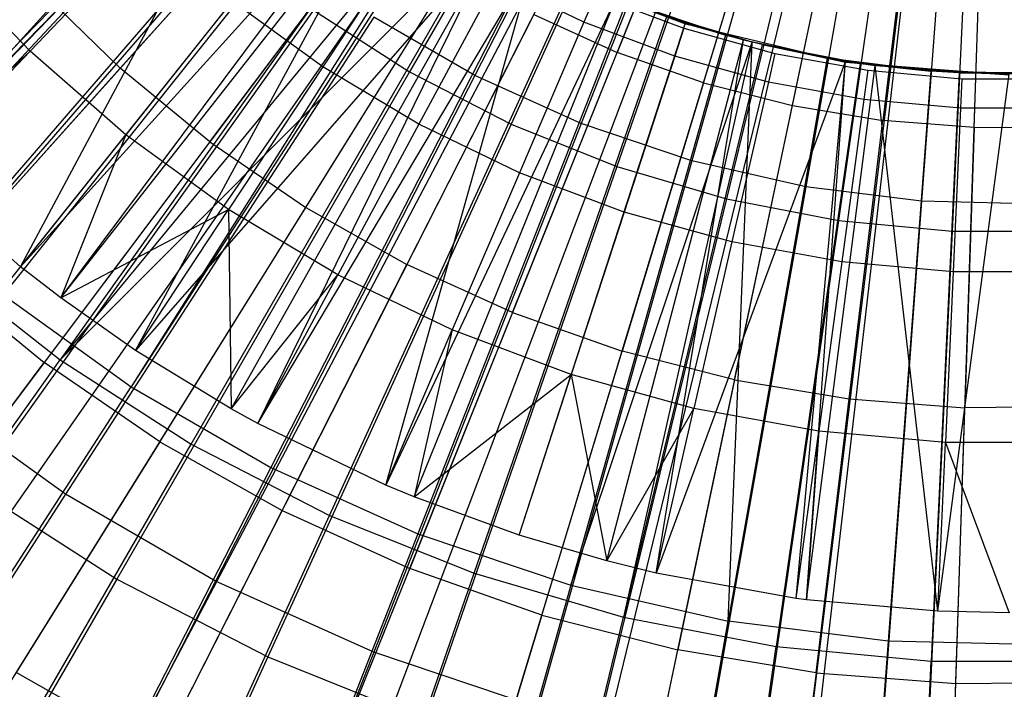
# Model space of a CAD drawing. Extents: x 0.1 to 16.1, y -7.1 to 6.9.
# Tile 30 of 118: x 7.136 to 8.075, y -1.692 to -1.053. Entities that reach past the tile are written whole.
import ezdxf

# ---------------------------------------------------------------- set-up
doc = ezdxf.new("R2010")
doc.units = 0
doc.header["$LTSCALE"] = 2.54
doc.layers.get('0').update_dxf_attribs({"color": 13, "linetype": 'CONTINUOUS'})

# ---------------------------------------------------------------- blocks, each defined once
blk = doc.blocks.new('DROPS_WOOD_A_PM_STL')
at = {"color": 0}
for p, q in [((6.57729, -1.82846, 13.79965), (7.77612, -0.4922, 14.34896)), ((6.57729, -1.82846, 13.79965), (7.77612, -0.4922, 14.34896)), ((6.72896, -1.95306, 13.79971), (7.80679, -0.51739, 14.34897)), ((6.72896, -1.95306, 13.79971), (7.80679, -0.51739, 14.34897)), ((6.79447, -2.00043, 13.79973), (7.82004, -0.52697, 14.34898)), ((6.79447, -2.00043, 13.79973), (7.82004, -0.52697, 14.34898)), ((6.89091, -2.06396, 13.79977), (7.83954, -0.53982, 14.34898)), ((6.89091, -2.06396, 13.79977), (7.83954, -0.53982, 14.34898)), ((7.03114, -2.14441, 13.79981), (7.8679, -0.55609, 14.34899)), ((7.03114, -2.14441, 13.79981), (7.8679, -0.55609, 14.34899)), ((7.06192, -2.16033, 13.79982), (7.87412, -0.55931, 14.34899)), ((7.06192, -2.16033, 13.79982), (7.87412, -0.55931, 14.34899)), ((7.24067, -2.24142, 13.79986), (7.91027, -0.57571, 14.349)), ((7.24067, -2.24142, 13.79986), (7.91027, -0.57571, 14.349)), ((7.28371, -2.25822, 13.79987), (7.91897, -0.5791, 14.349)), ((7.28371, -2.25822, 13.79987), (7.91897, -0.5791, 14.349)), ((7.42581, -2.30663, 13.79989), (7.94771, -0.5889, 14.34901)), ((7.42581, -2.30663, 13.79989), (7.94771, -0.5889, 14.34901)), ((7.54835, -2.34012, 13.79991), (7.97249, -0.59567, 14.34901)), ((7.54835, -2.34012, 13.79991), (7.97249, -0.59567, 14.34901)), ((7.61593, -2.35546, 13.79992), (7.98615, -0.59877, 14.34901)), ((7.61593, -2.35546, 13.79992), (7.98615, -0.59877, 14.34901)), ((7.80958, -2.38752, 13.79993), (8.02763, -0.60553, 14.34902)), ((7.80958, -2.38752, 13.79993), (8.02763, -0.60553, 14.34902)), ((7.82105, -2.38888, 13.79993), (8.02763, -0.60553, 14.34902)), ((7.82105, -2.38888, 13.79993), (8.02763, -0.60553, 14.34902)), ((8.00528, -2.40259, 13.79994), (8.06489, -0.6083, 14.34902)), ((8.00528, -2.40259, 13.79994), (8.06489, -0.6083, 14.34902)), ((7.82329, -0.61228, 2.32334), (7.57011, -1.10607, 2.4311)), ((7.82329, -0.61228, 2.32334), (7.57011, -1.10607, 2.4311)), ((7.87442, -0.63535, 2.32336), (7.67167, -1.15189, 2.43112)), ((7.87442, -0.63535, 2.32336), (7.67167, -1.15189, 2.43112)), ((7.9276, -0.65322, 2.32337), (7.77729, -1.18738, 2.43114)), ((7.9276, -0.65322, 2.32337), (7.77729, -1.18738, 2.43114)), ((7.98229, -0.6657, 2.32337), (7.88592, -1.21217, 2.43115)), ((7.98229, -0.6657, 2.32337), (7.88592, -1.21217, 2.43115)), ((8.03795, -0.67267, 2.32338), (7.99648, -1.22603, 2.43116)), ((8.03795, -0.67267, 2.32338), (7.99648, -1.22603, 2.43116)), ((7.0273, -1.19254, 13.9758), (7.37352, -0.81196, 14.08578)), ((7.0273, -1.19254, 13.9758), (7.37352, -0.81196, 14.08578)), ((7.38238, -0.8208, 13.92244), (7.00162, -1.21125, 13.77374)), ((7.38238, -0.8208, 13.92244), (7.00162, -1.21125, 13.77374)), ((7.38493, -0.8232, 14.08579), (7.0273, -1.19254, 13.9758)), ((7.38493, -0.8232, 14.08579), (7.0273, -1.19254, 13.9758)), ((7.03429, -1.19927, 13.9758), (7.38493, -0.8232, 14.08579)), ((7.03429, -1.19927, 13.9758), (7.38493, -0.8232, 14.08579)), ((7.13654, -1.2886, 13.97585), (7.38493, -0.8232, 14.08579)), ((7.13654, -1.2886, 13.97585), (7.38493, -0.8232, 14.08579)), ((7.80739, -0.83161, 14.30032), (7.70597, -1.08391, 14.24045)), ((7.80739, -0.83161, 14.30032), (7.70597, -1.08391, 14.24045)), ((7.78847, -1.11297, 14.24047), (7.86752, -0.85279, 14.30033)), ((7.78847, -1.11297, 14.24047), (7.86752, -0.85279, 14.30033)), ((7.87319, -1.13472, 14.24048), (7.92927, -0.86865, 14.30034)), ((7.87319, -1.13472, 14.24048), (7.92927, -0.86865, 14.30034)), ((7.99217, -0.87906, 14.30034), (7.95949, -1.14901, 14.24049)), ((7.99217, -0.87906, 14.30034), (7.95949, -1.14901, 14.24049)), ((7.11706, -1.31313, 13.77379), (7.45706, -0.88671, 13.92247)), ((7.11706, -1.31313, 13.77379), (7.45706, -0.88671, 13.92247)), ((8.0467, -1.15573, 14.24049), (8.05573, -0.88396, 14.30034)), ((8.0467, -1.15573, 14.24049), (8.05573, -0.88396, 14.30034)), ((7.41034, -0.89988, 14.24036), (7.23171, -1.09899, 14.16946)), ((7.41034, -0.89988, 14.24036), (7.23171, -1.09899, 14.16946)), ((7.13654, -1.2886, 13.97585), (7.48242, -0.90619, 14.08583)), ((7.13654, -1.2886, 13.97585), (7.48242, -0.90619, 14.08583)), ((7.17494, -1.31823, 13.97587), (7.48242, -0.90619, 14.08583)), ((7.17494, -1.31823, 13.97587), (7.48242, -0.90619, 14.08583)), ((7.2996, -0.91159, 2.431), (6.92107, -1.2996, 2.59132)), ((7.2996, -0.91159, 2.431), (6.92107, -1.2996, 2.59132)), ((7.17494, -1.31823, 13.97587), (7.49273, -0.91378, 14.08583)), ((7.17494, -1.31823, 13.97587), (7.49273, -0.91378, 14.08583)), ((7.24639, -1.36841, 13.97589), (7.49273, -0.91378, 14.08583)), ((7.24639, -1.36841, 13.97589), (7.49273, -0.91378, 14.08583)), ((7.53353, -0.94199, 13.9225), (7.24207, -1.40301, 13.77384)), ((7.53353, -0.94199, 13.9225), (7.24207, -1.40301, 13.77384)), ((7.53793, -0.94485, 13.9225), (7.24207, -1.40301, 13.77384)), ((7.53793, -0.94485, 13.9225), (7.24207, -1.40301, 13.77384)), ((7.31733, -1.16932, 14.16949), (7.47793, -0.9554, 14.24039)), ((7.31733, -1.16932, 14.16949), (7.47793, -0.9554, 14.24039)), ((7.25834, -0.96489, 14.06128), (7.14564, -1.08278, 14.02265)), ((7.25834, -0.96489, 14.06128), (7.14564, -1.08278, 14.02265)), ((7.51114, -0.96727, 14.09039), (7.42499, -1.09779, 14.06135)), ((7.51114, -0.96727, 14.09039), (7.42499, -1.09779, 14.06135)), ((7.58971, -0.97603, 14.08587), (7.24639, -1.36841, 13.97589)), ((7.58971, -0.97603, 14.08587), (7.24639, -1.36841, 13.97589)), ((7.33745, -1.42401, 13.97592), (7.58971, -0.97603, 14.08587)), ((7.33745, -1.42401, 13.97592), (7.58971, -0.97603, 14.08587)), ((7.36294, -1.43805, 13.97593), (7.58971, -0.97603, 14.08587)), ((7.36294, -1.43805, 13.97593), (7.58971, -0.97603, 14.08587)), ((7.38315, -0.98531, 2.43104), (7.04514, -1.40908, 2.59137)), ((7.38315, -0.98531, 2.43104), (7.04514, -1.40908, 2.59137)), ((7.14564, -1.08278, 14.02265), (7.0618, -0.99509, 14.0226)), ((7.14564, -1.08278, 14.02265), (7.0618, -0.99509, 14.0226)), ((7.36294, -1.43805, 13.97593), (7.62641, -0.9957, 14.08587)), ((7.36294, -1.43805, 13.97593), (7.62641, -0.9957, 14.08587)), ((7.62419, -0.99465, 13.92253), (7.37541, -1.47999, 13.77388)), ((7.62419, -0.99465, 13.92253), (7.37541, -1.47999, 13.77388)), ((7.48528, -1.49696, 13.97596), (7.62641, -0.9957, 14.08587)), ((7.48528, -1.49696, 13.97596), (7.62641, -0.9957, 14.08587)), ((7.40875, -1.23193, 14.16953), (7.5501, -1.00482, 14.24041)), ((7.40875, -1.23193, 14.16953), (7.5501, -1.00482, 14.24041)), ((7.62641, -0.99657, 12.4021), (7.77126, -1.05657, 12.40214)), ((7.62641, -0.99657, 12.4021), (7.77126, -1.05657, 12.40214)), ((7.15254, -1.02145, 14.16942), (7.23171, -1.09899, 14.16946)), ((7.15254, -1.02145, 14.16942), (7.23171, -1.09899, 14.16946)), ((7.59068, -1.0148, 14.09042), (7.51658, -1.15251, 14.06138)), ((7.59068, -1.0148, 14.09042), (7.51658, -1.15251, 14.06138)), ((7.67416, -1.055, 14.09044), (7.59068, -1.0148, 14.09042)), ((7.67416, -1.055, 14.09044), (7.59068, -1.0148, 14.09042)), ((7.70506, -1.03158, 14.08589), (7.48528, -1.49696, 13.97596)), ((7.70506, -1.03158, 14.08589), (7.48528, -1.49696, 13.97596)), ((7.51215, -1.50814, 13.97596), (7.70506, -1.03158, 14.08589)), ((7.51215, -1.50814, 13.97596), (7.70506, -1.03158, 14.08589)), ((7.68518, -1.0292, 14.09484), (7.67416, -1.055, 14.09044)), ((7.68518, -1.0292, 14.09484), (7.67416, -1.055, 14.09044)), ((7.68518, -1.0292, 14.09484), (7.76957, -1.06087, 14.09486)), ((7.68518, -1.0292, 14.09484), (7.76957, -1.06087, 14.09486)), ((7.70506, -1.03158, 14.08589), (7.77126, -1.0557, 14.08591)), ((7.70506, -1.03158, 14.08589), (7.77126, -1.0557, 14.08591)), ((7.70506, -1.03158, 14.08589), (7.77126, -1.05657, 12.40214)), ((7.70506, -1.03158, 14.08589), (7.77126, -1.05657, 12.40214)), ((7.33868, -1.03508, 14.06132), (7.237, -1.1626, 14.02269)), ((7.33868, -1.03508, 14.06132), (7.237, -1.1626, 14.02269)), ((7.42499, -1.09779, 14.06135), (7.33868, -1.03508, 14.06132)), ((7.42499, -1.09779, 14.06135), (7.33868, -1.03508, 14.06132)), ((7.71498, -1.03562, 13.92255), (7.51575, -1.54331, 13.77391)), ((7.71498, -1.03562, 13.92255), (7.51575, -1.54331, 13.77391)), ((7.8094, -1.06734, 13.92256), (7.71498, -1.03562, 13.92255)), ((7.8094, -1.06734, 13.92256), (7.71498, -1.03562, 13.92255)), ((7.47361, -1.05036, 2.43107), (7.17949, -1.50567, 2.59142)), ((7.47361, -1.05036, 2.43107), (7.17949, -1.50567, 2.59142)), ((7.57011, -1.10607, 2.4311), (7.47361, -1.05036, 2.43107)), ((7.57011, -1.10607, 2.4311), (7.47361, -1.05036, 2.43107)), ((7.62631, -1.04777, 14.24043), (7.50528, -1.28633, 14.16955)), ((7.62631, -1.04777, 14.24043), (7.50528, -1.28633, 14.16955)), ((7.62631, -1.04777, 14.24043), (7.70597, -1.08391, 14.24045)), ((7.62631, -1.04777, 14.24043), (7.70597, -1.08391, 14.24045)), ((7.75322, -1.04965, 14.0859), (7.8094, -1.06734, 13.92256)), ((7.83473, -1.07403, 14.08592), (7.75322, -1.04965, 14.0859)), ((7.75322, -1.04965, 14.0859), (7.8094, -1.06734, 13.92256)), ((7.6124, -1.54467, 13.97598), (7.77126, -1.0557, 14.08591)), ((7.6124, -1.54467, 13.97598), (7.77126, -1.0557, 14.08591)), ((7.67416, -1.055, 14.09044), (7.6127, -1.1988, 14.0614)), ((7.67416, -1.055, 14.09044), (7.6127, -1.1988, 14.0614)), ((7.7609, -1.08755, 14.09046), (7.67416, -1.055, 14.09044)), ((7.7609, -1.08755, 14.09046), (7.67416, -1.055, 14.09044)), ((7.76957, -1.06087, 14.09486), (7.7609, -1.08755, 14.09046)), ((7.76957, -1.06087, 14.09486), (7.7609, -1.08755, 14.09046)), ((7.76957, -1.06087, 14.09486), (7.85646, -1.08485, 14.09487)), ((7.76957, -1.06087, 14.09486), (7.85646, -1.08485, 14.09487)), ((7.77126, -1.0557, 14.08591), (7.82657, -1.07192, 14.08591)), ((7.77126, -1.0557, 14.08591), (7.77126, -1.05657, 12.40214)), ((7.77126, -1.0557, 14.08591), (7.82657, -1.07192, 14.08591)), ((7.77126, -1.0557, 14.08591), (7.77126, -1.05657, 12.40214)), ((7.77126, -1.05657, 12.40214), (7.9237, -1.09317, 12.40215)), ((7.82657, -1.07192, 14.08591), (7.77126, -1.05657, 12.40214)), ((7.82657, -1.07192, 14.08591), (7.77126, -1.05657, 12.40214)), ((7.77126, -1.05657, 12.40214), (7.9237, -1.09317, 12.40215)), ((7.8094, -1.06734, 13.92256), (7.6617, -1.59235, 13.77394)), ((7.8094, -1.06734, 13.92256), (7.6617, -1.59235, 13.77394)), ((7.83473, -1.07403, 14.08592), (7.8094, -1.06734, 13.92256)), ((7.83473, -1.07411, 13.92257), (7.8094, -1.06734, 13.92256)), ((7.83473, -1.07403, 14.08592), (7.8094, -1.06734, 13.92256)), ((7.83473, -1.07411, 13.92257), (7.8094, -1.06734, 13.92256)), ((7.6617, -1.59235, 13.77394), (7.83473, -1.07411, 13.92257)), ((7.6617, -1.59235, 13.77394), (7.83473, -1.07411, 13.92257)), ((7.69617, -1.56924, 13.97599), (7.82657, -1.07192, 14.08591)), ((7.69617, -1.56924, 13.97599), (7.82657, -1.07192, 14.08591)), ((7.74328, -1.58079, 13.976), (7.82657, -1.07192, 14.08591)), ((7.74328, -1.58079, 13.976), (7.82657, -1.07192, 14.08591)), ((7.81181, -1.62661, 13.77395), (7.83473, -1.07411, 13.92257)), ((7.81181, -1.62661, 13.77395), (7.83473, -1.07411, 13.92257)), ((7.82657, -1.07192, 14.08591), (7.9237, -1.0923, 14.08593)), ((7.82657, -1.07192, 14.08591), (7.9237, -1.0923, 14.08593)), ((7.82657, -1.07192, 14.08591), (7.9237, -1.09317, 12.40215)), ((7.82657, -1.07192, 14.08591), (7.9237, -1.09317, 12.40215)), ((7.83473, -1.07403, 14.08592), (7.83473, -1.07411, 13.92257)), ((7.84445, -1.07644, 14.08592), (7.83473, -1.07403, 14.08592)), ((7.83473, -1.07403, 14.08592), (7.83473, -1.07411, 13.92257)), ((7.84445, -1.07644, 14.08592), (7.83473, -1.07411, 13.92257)), ((7.84445, -1.07644, 14.08592), (7.83473, -1.07411, 13.92257)), ((7.9065, -1.0895, 13.92258), (7.83473, -1.07411, 13.92257)), ((7.9065, -1.0895, 13.92258), (7.83473, -1.07411, 13.92257)), ((7.84445, -1.07644, 14.08592), (7.9065, -1.0895, 13.92258)), ((7.93781, -1.09443, 14.08593), (7.84445, -1.07644, 14.08592)), ((7.84445, -1.07644, 14.08592), (7.9065, -1.0895, 13.92258)), ((7.0273, -1.19254, 13.9758), (7.14564, -1.08278, 14.02265)), ((7.0273, -1.19254, 13.9758), (7.14564, -1.08278, 14.02265)), ((7.03429, -1.19927, 13.9758), (7.14564, -1.08278, 14.02265)), ((7.03429, -1.19927, 13.9758), (7.14564, -1.08278, 14.02265)), ((7.237, -1.1626, 14.02269), (7.14564, -1.08278, 14.02265)), ((7.237, -1.1626, 14.02269), (7.14564, -1.08278, 14.02265)), ((7.60619, -1.33211, 14.16958), (7.70597, -1.08391, 14.24045)), ((7.60619, -1.33211, 14.16958), (7.70597, -1.08391, 14.24045)), ((7.78847, -1.11297, 14.24047), (7.70597, -1.08391, 14.24045)), ((7.78847, -1.11297, 14.24047), (7.70597, -1.08391, 14.24045)), ((7.7609, -1.08755, 14.09046), (7.71258, -1.23629, 14.06142)), ((7.7609, -1.08755, 14.09046), (7.71258, -1.23629, 14.06142)), ((7.85022, -1.1122, 14.09047), (7.7609, -1.08755, 14.09046)), ((7.85022, -1.1122, 14.09047), (7.7609, -1.08755, 14.09046)), ((7.9065, -1.0895, 13.92258), (7.81181, -1.62661, 13.77395)), ((7.9065, -1.0895, 13.92258), (7.81181, -1.62661, 13.77395)), ((7.85646, -1.08485, 14.09487), (7.85022, -1.1122, 14.09047)), ((7.85646, -1.08485, 14.09487), (7.85022, -1.1122, 14.09047)), ((7.85646, -1.08485, 14.09487), (7.94515, -1.10095, 14.09488)), ((7.85646, -1.08485, 14.09487), (7.94515, -1.10095, 14.09488)), ((7.93781, -1.09443, 14.08593), (7.9065, -1.0895, 13.92258)), ((7.93781, -1.09443, 14.08593), (7.9065, -1.0895, 13.92258)), ((8.00534, -1.10189, 13.92258), (7.9065, -1.0895, 13.92258)), ((8.00534, -1.10189, 13.92258), (7.9065, -1.0895, 13.92258)), ((7.05585, -1.29501, 14.08756), (7.23171, -1.09899, 14.16946)), ((7.05585, -1.29501, 14.08756), (7.23171, -1.09899, 14.16946)), ((7.31733, -1.16932, 14.16949), (7.23171, -1.09899, 14.16946)), ((7.31733, -1.16932, 14.16949), (7.23171, -1.09899, 14.16946)), ((7.42499, -1.09779, 14.06135), (7.33515, -1.23391, 14.02272)), ((7.42499, -1.09779, 14.06135), (7.33515, -1.23391, 14.02272)), ((7.51658, -1.15251, 14.06138), (7.42499, -1.09779, 14.06135)), ((7.51658, -1.15251, 14.06138), (7.42499, -1.09779, 14.06135)), ((7.9237, -1.0923, 14.08593), (7.74328, -1.58079, 13.976)), ((7.9237, -1.0923, 14.08593), (7.74328, -1.58079, 13.976)), ((7.87688, -1.60504, 13.97601), (7.9237, -1.0923, 14.08593)), ((7.87688, -1.60504, 13.97601), (7.9237, -1.0923, 14.08593)), ((7.8865, -1.60631, 13.97601), (7.9237, -1.0923, 14.08593)), ((7.8865, -1.60631, 13.97601), (7.9237, -1.0923, 14.08593)), ((7.8865, -1.60631, 13.97601), (7.95224, -1.0964, 14.08593)), ((7.8865, -1.60631, 13.97601), (7.95224, -1.0964, 14.08593)), ((7.9237, -1.0923, 14.08593), (7.9237, -1.09317, 12.40215)), ((7.9237, -1.0923, 14.08593), (7.95224, -1.0964, 14.08593)), ((7.9237, -1.0923, 14.08593), (7.95224, -1.0964, 14.08593)), ((7.9237, -1.0923, 14.08593), (7.9237, -1.09317, 12.40215)), ((7.9237, -1.09317, 12.40215), (8.08, -1.10547, 12.40216)), ((7.95224, -1.0964, 14.08593), (7.9237, -1.09317, 12.40215)), ((7.95224, -1.0964, 14.08593), (7.9237, -1.09317, 12.40215)), ((7.9237, -1.09317, 12.40215), (8.08, -1.10547, 12.40216)), ((7.93781, -1.09443, 14.08593), (8.00534, -1.10189, 13.92258)), ((8.03246, -1.10347, 14.08593), (7.93781, -1.09443, 14.08593)), ((7.93781, -1.09443, 14.08593), (8.00534, -1.10189, 13.92258)), ((8.01211, -1.61721, 13.97602), (7.95224, -1.0964, 14.08593)), ((7.95224, -1.0964, 14.08593), (8.08, -1.1046, 14.08593)), ((8.01211, -1.61721, 13.97602), (7.95224, -1.0964, 14.08593)), ((7.95224, -1.0964, 14.08593), (8.08, -1.1046, 14.08593)), ((7.95224, -1.0964, 14.08593), (8.08, -1.10547, 12.40216)), ((7.95224, -1.0964, 14.08593), (8.08, -1.10547, 12.40216)), ((7.57011, -1.10607, 2.4311), (7.32278, -1.58841, 2.59146)), ((7.57011, -1.10607, 2.4311), (7.32278, -1.58841, 2.59146)), ((7.67167, -1.15189, 2.43112), (7.57011, -1.10607, 2.4311)), ((7.67167, -1.15189, 2.43112), (7.57011, -1.10607, 2.4311)), ((7.94515, -1.10095, 14.09488), (7.94139, -1.12875, 14.09048)), ((7.94515, -1.10095, 14.09488), (7.94139, -1.12875, 14.09048)), ((7.94515, -1.10095, 14.09488), (8.03493, -1.10903, 14.09488)), ((7.94515, -1.10095, 14.09488), (8.03493, -1.10903, 14.09488)), ((8.00534, -1.10189, 13.92258), (7.96458, -1.64576, 13.77397)), ((8.00534, -1.10189, 13.92258), (7.96458, -1.64576, 13.77397)), ((8.03246, -1.10347, 14.08593), (8.00534, -1.10189, 13.92258)), ((8.03246, -1.10347, 14.08593), (8.00534, -1.10189, 13.92258)), ((8.10491, -1.10437, 13.92258), (8.00534, -1.10189, 13.92258)), ((8.10491, -1.10437, 13.92258), (8.00534, -1.10189, 13.92258)), ((8.01211, -1.61721, 13.97602), (8.08, -1.1046, 14.08593)), ((8.01211, -1.61721, 13.97602), (8.08, -1.1046, 14.08593)), ((8.03246, -1.10347, 14.08593), (8.10491, -1.10437, 13.92258)), ((8.12754, -1.10347, 14.08593), (8.03246, -1.10347, 14.08593)), ((8.03246, -1.10347, 14.08593), (8.10491, -1.10437, 13.92258)), ((7.78847, -1.11297, 14.24047), (7.7107, -1.36892, 14.1696)), ((7.78847, -1.11297, 14.24047), (7.7107, -1.36892, 14.1696)), ((7.78847, -1.11297, 14.24047), (7.87319, -1.13472, 14.24048)), ((7.78847, -1.11297, 14.24047), (7.87319, -1.13472, 14.24048)), ((7.85022, -1.1122, 14.09047), (7.81543, -1.26467, 14.06144)), ((7.85022, -1.1122, 14.09047), (7.81543, -1.26467, 14.06144)), ((7.94139, -1.12875, 14.09048), (7.85022, -1.1122, 14.09047)), ((7.94139, -1.12875, 14.09048), (7.85022, -1.1122, 14.09047)), ((8.03493, -1.10903, 14.09488), (8.03367, -1.13705, 14.09048)), ((8.03493, -1.10903, 14.09488), (8.03367, -1.13705, 14.09048)), ((8.03493, -1.10903, 14.09488), (8.12507, -1.10903, 14.09488)), ((8.03493, -1.10903, 14.09488), (8.12507, -1.10903, 14.09488)), ((7.81803, -1.39648, 14.16961), (7.87319, -1.13472, 14.24048)), ((7.81803, -1.39648, 14.16961), (7.87319, -1.13472, 14.24048)), ((7.87319, -1.13472, 14.24048), (7.95949, -1.14901, 14.24049)), ((7.87319, -1.13472, 14.24048), (7.95949, -1.14901, 14.24049)), ((7.94139, -1.12875, 14.09048), (7.9204, -1.28372, 14.06145)), ((7.94139, -1.12875, 14.09048), (7.9204, -1.28372, 14.06145)), ((8.03367, -1.13705, 14.09048), (7.94139, -1.12875, 14.09048)), ((8.03367, -1.13705, 14.09048), (7.94139, -1.12875, 14.09048)), ((8.03367, -1.13705, 14.09048), (8.02666, -1.29328, 14.06145)), ((8.03367, -1.13705, 14.09048), (8.02666, -1.29328, 14.06145)), ((8.12633, -1.13705, 14.09048), (8.03367, -1.13705, 14.09048)), ((8.12633, -1.13705, 14.09048), (8.03367, -1.13705, 14.09048)), ((7.51658, -1.15251, 14.06138), (7.4393, -1.29613, 14.02276)), ((7.51658, -1.15251, 14.06138), (7.4393, -1.29613, 14.02276)), ((7.67167, -1.15189, 2.43112), (7.47361, -1.65646, 2.5915)), ((7.67167, -1.15189, 2.43112), (7.47361, -1.65646, 2.5915)), ((7.6127, -1.1988, 14.0614), (7.51658, -1.15251, 14.06138)), ((7.6127, -1.1988, 14.0614), (7.51658, -1.15251, 14.06138)), ((7.77729, -1.18738, 2.43114), (7.67167, -1.15189, 2.43112)), ((7.77729, -1.18738, 2.43114), (7.67167, -1.15189, 2.43112)), ((7.92734, -1.41458, 14.16962), (7.95949, -1.14901, 14.24049)), ((7.92734, -1.41458, 14.16962), (7.95949, -1.14901, 14.24049)), ((8.0467, -1.15573, 14.24049), (7.95949, -1.14901, 14.24049)), ((8.0467, -1.15573, 14.24049), (7.95949, -1.14901, 14.24049)), ((8.0467, -1.15573, 14.24049), (8.03782, -1.42309, 14.16962)), ((8.0467, -1.15573, 14.24049), (8.03782, -1.42309, 14.16962)), ((8.0467, -1.15573, 14.24049), (8.13417, -1.15482, 14.24049)), ((8.0467, -1.15573, 14.24049), (8.13417, -1.15482, 14.24049)), ((7.13654, -1.2886, 13.97585), (7.237, -1.1626, 14.02269)), ((7.13654, -1.2886, 13.97585), (7.237, -1.1626, 14.02269)), ((7.237, -1.1626, 14.02269), (7.17494, -1.31823, 13.97587)), ((7.237, -1.1626, 14.02269), (7.17494, -1.31823, 13.97587)), ((7.33515, -1.23391, 14.02272), (7.237, -1.1626, 14.02269)), ((7.33515, -1.23391, 14.02272), (7.237, -1.1626, 14.02269)), ((7.31733, -1.16932, 14.16949), (7.15922, -1.37992, 14.0876)), ((7.31733, -1.16932, 14.16949), (7.15922, -1.37992, 14.0876)), ((7.31733, -1.16932, 14.16949), (7.40875, -1.23193, 14.16953)), ((7.31733, -1.16932, 14.16949), (7.40875, -1.23193, 14.16953)), ((7.77729, -1.18738, 2.43114), (7.63046, -1.70916, 2.59153)), ((7.77729, -1.18738, 2.43114), (7.63046, -1.70916, 2.59153)), ((7.88592, -1.21217, 2.43115), (7.77729, -1.18738, 2.43114)), ((7.88592, -1.21217, 2.43115), (7.77729, -1.18738, 2.43114)), ((7.13654, -1.2886, 13.97585), (7.03429, -1.19927, 13.9758)), ((7.13654, -1.2886, 13.97585), (7.03429, -1.19927, 13.9758)), ((7.6127, -1.1988, 14.0614), (7.54861, -1.34877, 14.02278)), ((7.6127, -1.1988, 14.0614), (7.54861, -1.34877, 14.02278)), ((7.71258, -1.23629, 14.06142), (7.6127, -1.1988, 14.0614)), ((7.71258, -1.23629, 14.06142), (7.6127, -1.1988, 14.0614)), ((7.88592, -1.21217, 2.43115), (7.79178, -1.74598, 2.59155)), ((7.88592, -1.21217, 2.43115), (7.79178, -1.74598, 2.59155)), ((7.99648, -1.22603, 2.43116), (7.88592, -1.21217, 2.43115)), ((7.99648, -1.22603, 2.43116), (7.88592, -1.21217, 2.43115)), ((7.99648, -1.22603, 2.43116), (7.95596, -1.76656, 2.59156)), ((7.99648, -1.22603, 2.43116), (7.95596, -1.76656, 2.59156)), ((8.10786, -1.22881, 2.43116), (7.99648, -1.22603, 2.43116)), ((8.10786, -1.22881, 2.43116), (7.99648, -1.22603, 2.43116)), ((7.17494, -1.31823, 13.97587), (7.33515, -1.23391, 14.02272)), ((7.17494, -1.31823, 13.97587), (7.33515, -1.23391, 14.02272)), ((7.24639, -1.36841, 13.97589), (7.33515, -1.23391, 14.02272)), ((7.24639, -1.36841, 13.97589), (7.33515, -1.23391, 14.02272)), ((7.26959, -1.45551, 14.08764), (7.40875, -1.23193, 14.16953)), ((7.26959, -1.45551, 14.08764), (7.40875, -1.23193, 14.16953)), ((7.4393, -1.29613, 14.02276), (7.33515, -1.23391, 14.02272)), ((7.33515, -1.23391, 14.02272), (7.33745, -1.42401, 13.97592)), ((7.33515, -1.23391, 14.02272), (7.33745, -1.42401, 13.97592)), ((7.4393, -1.29613, 14.02276), (7.33515, -1.23391, 14.02272)), ((7.40875, -1.23193, 14.16953), (7.50528, -1.28633, 14.16955)), ((7.40875, -1.23193, 14.16953), (7.50528, -1.28633, 14.16955)), ((7.71258, -1.23629, 14.06142), (7.66219, -1.3914, 14.02281)), ((7.71258, -1.23629, 14.06142), (7.66219, -1.3914, 14.02281)), ((7.81543, -1.26467, 14.06144), (7.71258, -1.23629, 14.06142)), ((7.81543, -1.26467, 14.06144), (7.71258, -1.23629, 14.06142)), ((7.81543, -1.26467, 14.06144), (7.77914, -1.42367, 14.02282)), ((7.81543, -1.26467, 14.06144), (7.77914, -1.42367, 14.02282)), ((7.9204, -1.28372, 14.06145), (7.81543, -1.26467, 14.06144)), ((7.9204, -1.28372, 14.06145), (7.81543, -1.26467, 14.06144)), ((7.38614, -1.52119, 14.08767), (7.50528, -1.28633, 14.16955)), ((7.38614, -1.52119, 14.08767), (7.50528, -1.28633, 14.16955)), ((7.60619, -1.33211, 14.16958), (7.50528, -1.28633, 14.16955)), ((7.60619, -1.33211, 14.16958), (7.50528, -1.28633, 14.16955)), ((7.9204, -1.28372, 14.06145), (7.89851, -1.44534, 14.02283)), ((7.9204, -1.28372, 14.06145), (7.89851, -1.44534, 14.02283)), ((8.02666, -1.29328, 14.06145), (7.9204, -1.28372, 14.06145)), ((8.02666, -1.29328, 14.06145), (7.9204, -1.28372, 14.06145)), ((7.05585, -1.29501, 14.08756), (7.15922, -1.37992, 14.0876)), ((7.05585, -1.29501, 14.08756), (7.15922, -1.37992, 14.0876)), ((7.17494, -1.31823, 13.97587), (7.13654, -1.2886, 13.97585)), ((7.17494, -1.31823, 13.97587), (7.13654, -1.2886, 13.97585)), ((7.33745, -1.42401, 13.97592), (7.4393, -1.29613, 14.02276)), ((7.33745, -1.42401, 13.97592), (7.4393, -1.29613, 14.02276)), ((7.36294, -1.43805, 13.97593), (7.4393, -1.29613, 14.02276)), ((7.36294, -1.43805, 13.97593), (7.4393, -1.29613, 14.02276)), ((7.54861, -1.34877, 14.02278), (7.4393, -1.29613, 14.02276)), ((7.54861, -1.34877, 14.02278), (7.4393, -1.29613, 14.02276)), ((8.02666, -1.29328, 14.06145), (8.01934, -1.45621, 14.02284)), ((8.02666, -1.29328, 14.06145), (8.01934, -1.45621, 14.02284)), ((8.13334, -1.29328, 14.06145), (8.02666, -1.29328, 14.06145)), ((8.13334, -1.29328, 14.06145), (8.02666, -1.29328, 14.06145)), ((7.11706, -1.31313, 13.77379), (7.24207, -1.40301, 13.77384)), ((7.11706, -1.31313, 13.77379), (7.24207, -1.40301, 13.77384)), ((7.24639, -1.36841, 13.97589), (7.17494, -1.31823, 13.97587)), ((7.24639, -1.36841, 13.97589), (7.17494, -1.31823, 13.97587)), ((7.60619, -1.33211, 14.16958), (7.50796, -1.57646, 14.0877)), ((7.60619, -1.33211, 14.16958), (7.50796, -1.57646, 14.0877)), ((7.60619, -1.33211, 14.16958), (7.7107, -1.36892, 14.1696)), ((7.60619, -1.33211, 14.16958), (7.7107, -1.36892, 14.1696)), ((7.48528, -1.49696, 13.97596), (7.54861, -1.34877, 14.02278)), ((7.48528, -1.49696, 13.97596), (7.54861, -1.34877, 14.02278)), ((7.54861, -1.34877, 14.02278), (7.51215, -1.50814, 13.97596)), ((7.54861, -1.34877, 14.02278), (7.51215, -1.50814, 13.97596)), ((7.66219, -1.3914, 14.02281), (7.54861, -1.34877, 14.02278)), ((7.66219, -1.3914, 14.02281), (7.54861, -1.34877, 14.02278)), ((7.33745, -1.42401, 13.97592), (7.24639, -1.36841, 13.97589)), ((7.33745, -1.42401, 13.97592), (7.24639, -1.36841, 13.97589)), ((7.63414, -1.6209, 14.08772), (7.7107, -1.36892, 14.1696)), ((7.63414, -1.6209, 14.08772), (7.7107, -1.36892, 14.1696)), ((7.81803, -1.39648, 14.16961), (7.7107, -1.36892, 14.1696)), ((7.81803, -1.39648, 14.16961), (7.7107, -1.36892, 14.1696)), ((7.00345, -1.58741, 13.99468), (7.15922, -1.37992, 14.0876)), ((7.00345, -1.58741, 13.99468), (7.15922, -1.37992, 14.0876)), ((7.26959, -1.45551, 14.08764), (7.15922, -1.37992, 14.0876)), ((7.26959, -1.45551, 14.08764), (7.15922, -1.37992, 14.0876)), ((7.51215, -1.50814, 13.97596), (7.66219, -1.3914, 14.02281)), ((7.51215, -1.50814, 13.97596), (7.66219, -1.3914, 14.02281)), ((7.6124, -1.54467, 13.97598), (7.66219, -1.3914, 14.02281)), ((7.6124, -1.54467, 13.97598), (7.66219, -1.3914, 14.02281)), ((7.77914, -1.42367, 14.02282), (7.66219, -1.3914, 14.02281)), ((7.66219, -1.3914, 14.02281), (7.69617, -1.56924, 13.97599)), ((7.66219, -1.3914, 14.02281), (7.69617, -1.56924, 13.97599)), ((7.77914, -1.42367, 14.02282), (7.66219, -1.3914, 14.02281)), ((7.81803, -1.39648, 14.16961), (7.76372, -1.65418, 14.08774)), ((7.81803, -1.39648, 14.16961), (7.76372, -1.65418, 14.08774)), ((7.81803, -1.39648, 14.16961), (7.92734, -1.41458, 14.16962)), ((7.81803, -1.39648, 14.16961), (7.92734, -1.41458, 14.16962)), ((6.9553, -1.84712, 13.57367), (7.24207, -1.40301, 13.77384)), ((6.9553, -1.84712, 13.57367), (7.24207, -1.40301, 13.77384)), ((7.17949, -1.50567, 2.59142), (7.04514, -1.40908, 2.59137)), ((7.17949, -1.50567, 2.59142), (7.04514, -1.40908, 2.59137)), ((7.24207, -1.40301, 13.77384), (7.37541, -1.47999, 13.77388)), ((7.24207, -1.40301, 13.77384), (7.37541, -1.47999, 13.77388)), ((7.8957, -1.67603, 14.08775), (7.92734, -1.41458, 14.16962)), ((7.8957, -1.67603, 14.08775), (7.92734, -1.41458, 14.16962)), ((7.92734, -1.41458, 14.16962), (8.03782, -1.42309, 14.16962)), ((7.92734, -1.41458, 14.16962), (8.03782, -1.42309, 14.16962)), ((7.36294, -1.43805, 13.97593), (7.33745, -1.42401, 13.97592)), ((7.36294, -1.43805, 13.97593), (7.33745, -1.42401, 13.97592)), ((7.69617, -1.56924, 13.97599), (7.77914, -1.42367, 14.02282)), ((7.69617, -1.56924, 13.97599), (7.77914, -1.42367, 14.02282)), ((7.74328, -1.58079, 13.976), (7.77914, -1.42367, 14.02282)), ((7.74328, -1.58079, 13.976), (7.77914, -1.42367, 14.02282)), ((7.89851, -1.44534, 14.02283), (7.77914, -1.42367, 14.02282)), ((7.89851, -1.44534, 14.02283), (7.77914, -1.42367, 14.02282)), ((8.02908, -1.6863, 14.08776), (8.03782, -1.42309, 14.16962)), ((8.02908, -1.6863, 14.08776), (8.03782, -1.42309, 14.16962)), ((8.14862, -1.42194, 14.16962), (8.03782, -1.42309, 14.16962)), ((8.14862, -1.42194, 14.16962), (8.03782, -1.42309, 14.16962)), ((7.48528, -1.49696, 13.97596), (7.36294, -1.43805, 13.97593)), ((7.48528, -1.49696, 13.97596), (7.36294, -1.43805, 13.97593)), ((7.87688, -1.60504, 13.97601), (7.89851, -1.44534, 14.02283)), ((7.87688, -1.60504, 13.97601), (7.89851, -1.44534, 14.02283)), ((7.89851, -1.44534, 14.02283), (7.8865, -1.60631, 13.97601)), ((7.89851, -1.44534, 14.02283), (7.8865, -1.60631, 13.97601)), ((8.01934, -1.45621, 14.02284), (7.89851, -1.44534, 14.02283)), ((8.01934, -1.45621, 14.02284), (7.89851, -1.44534, 14.02283)), ((7.26959, -1.45551, 14.08764), (7.1325, -1.67578, 13.99473)), ((7.26959, -1.45551, 14.08764), (7.1325, -1.67578, 13.99473)), ((7.26959, -1.45551, 14.08764), (7.38614, -1.52119, 14.08767)), ((7.26959, -1.45551, 14.08764), (7.38614, -1.52119, 14.08767)), ((8.01211, -1.61721, 13.97602), (8.01934, -1.45621, 14.02284)), ((8.01211, -1.61721, 13.97602), (8.01934, -1.45621, 14.02284)), ((8.14066, -1.45621, 14.02284), (8.01934, -1.45621, 14.02284)), ((8.01934, -1.45621, 14.02284), (8.08, -1.61873, 13.97602)), ((8.01934, -1.45621, 14.02284), (8.08, -1.61873, 13.97602)), ((8.14066, -1.45621, 14.02284), (8.01934, -1.45621, 14.02284)), ((7.37541, -1.47999, 13.77388), (7.13428, -1.95045, 13.57372)), ((7.37541, -1.47999, 13.77388), (7.13428, -1.95045, 13.57372)), ((7.37541, -1.47999, 13.77388), (7.51575, -1.54331, 13.77391)), ((7.37541, -1.47999, 13.77388), (7.51575, -1.54331, 13.77391)), ((7.51215, -1.50814, 13.97596), (7.48528, -1.49696, 13.97596)), ((7.51215, -1.50814, 13.97596), (7.48528, -1.49696, 13.97596)), ((7.17949, -1.50567, 2.59142), (6.89502, -1.946, 2.80291)), ((7.17949, -1.50567, 2.59142), (6.89502, -1.946, 2.80291)), ((7.32278, -1.58841, 2.59146), (7.17949, -1.50567, 2.59142)), ((7.32278, -1.58841, 2.59146), (7.17949, -1.50567, 2.59142)), ((7.6124, -1.54467, 13.97598), (7.51215, -1.50814, 13.97596)), ((7.6124, -1.54467, 13.97598), (7.51215, -1.50814, 13.97596)), ((7.26876, -1.75257, 13.99476), (7.38614, -1.52119, 14.08767)), ((7.26876, -1.75257, 13.99476), (7.38614, -1.52119, 14.08767)), ((7.38614, -1.52119, 14.08767), (7.50796, -1.57646, 14.0877)), ((7.38614, -1.52119, 14.08767), (7.50796, -1.57646, 14.0877)), ((7.51575, -1.54331, 13.77391), (7.32265, -2.03544, 13.57376)), ((7.51575, -1.54331, 13.77391), (7.32265, -2.03544, 13.57376)), ((7.51575, -1.54331, 13.77391), (7.6617, -1.59235, 13.77394)), ((7.51575, -1.54331, 13.77391), (7.6617, -1.59235, 13.77394)), ((7.69617, -1.56924, 13.97599), (7.6124, -1.54467, 13.97598)), ((7.69617, -1.56924, 13.97599), (7.6124, -1.54467, 13.97598)), ((7.4112, -1.81719, 13.9948), (7.50796, -1.57646, 14.0877)), ((7.4112, -1.81719, 13.9948), (7.50796, -1.57646, 14.0877)), ((7.63414, -1.6209, 14.08772), (7.50796, -1.57646, 14.0877)), ((7.63414, -1.6209, 14.08772), (7.50796, -1.57646, 14.0877)), ((7.74328, -1.58079, 13.976), (7.69617, -1.56924, 13.97599)), ((7.74328, -1.58079, 13.976), (7.69617, -1.56924, 13.97599)), ((7.87688, -1.60504, 13.97601), (7.74328, -1.58079, 13.976)), ((7.87688, -1.60504, 13.97601), (7.74328, -1.58079, 13.976)), ((7.32278, -1.58841, 2.59146), (7.08359, -2.05487, 2.80297)), ((7.32278, -1.58841, 2.59146), (7.08359, -2.05487, 2.80297)), ((7.47361, -1.65646, 2.5915), (7.32278, -1.58841, 2.59146)), ((7.47361, -1.65646, 2.5915), (7.32278, -1.58841, 2.59146)), ((7.6617, -1.59235, 13.77394), (7.51855, -2.10126, 13.5738)), ((7.6617, -1.59235, 13.77394), (7.51855, -2.10126, 13.5738)), ((7.6617, -1.59235, 13.77394), (7.81181, -1.62661, 13.77395)), ((7.6617, -1.59235, 13.77394), (7.81181, -1.62661, 13.77395)), ((7.8865, -1.60631, 13.97601), (7.87688, -1.60504, 13.97601)), ((7.8865, -1.60631, 13.97601), (7.87688, -1.60504, 13.97601)), ((8.01211, -1.61721, 13.97602), (7.8865, -1.60631, 13.97601)), ((8.01211, -1.61721, 13.97602), (7.8865, -1.60631, 13.97601)), ((7.63414, -1.6209, 14.08772), (7.55872, -1.86915, 13.99482)), ((7.63414, -1.6209, 14.08772), (7.55872, -1.86915, 13.99482)), ((7.63414, -1.6209, 14.08772), (7.76372, -1.65418, 14.08774)), ((7.63414, -1.6209, 14.08772), (7.76372, -1.65418, 14.08774)), ((8.08, -1.61873, 13.97602), (8.01211, -1.61721, 13.97602)), ((8.08, -1.61873, 13.97602), (8.01211, -1.61721, 13.97602)), ((7.72003, -2.14725, 13.57382), (7.81181, -1.62661, 13.77395)), ((7.72003, -2.14725, 13.57382), (7.81181, -1.62661, 13.77395)), ((7.96458, -1.64576, 13.77397), (7.81181, -1.62661, 13.77395)), ((7.96458, -1.64576, 13.77397), (7.81181, -1.62661, 13.77395)), ((7.96458, -1.64576, 13.77397), (7.92508, -2.17294, 13.57384)), ((7.96458, -1.64576, 13.77397), (7.92508, -2.17294, 13.57384)), ((8.1185, -1.6496, 13.77397), (7.96458, -1.64576, 13.77397)), ((8.1185, -1.6496, 13.77397), (7.96458, -1.64576, 13.77397)), ((7.47361, -1.65646, 2.5915), (7.28205, -2.14443, 2.80301)), ((7.47361, -1.65646, 2.5915), (7.28205, -2.14443, 2.80301)), ((7.63046, -1.70916, 2.59153), (7.47361, -1.65646, 2.5915)), ((7.63046, -1.70916, 2.59153), (7.47361, -1.65646, 2.5915)), ((7.71021, -1.90805, 13.99484), (7.76372, -1.65418, 14.08774)), ((7.71021, -1.90805, 13.99484), (7.76372, -1.65418, 14.08774)), ((7.8957, -1.67603, 14.08775), (7.76372, -1.65418, 14.08774)), ((7.8957, -1.67603, 14.08775), (7.76372, -1.65418, 14.08774)), ((7.26876, -1.75257, 13.99476), (7.1325, -1.67578, 13.99473)), ((7.26876, -1.75257, 13.99476), (7.1325, -1.67578, 13.99473)), ((7.8957, -1.67603, 14.08775), (7.86452, -1.93361, 13.99486)), ((7.8957, -1.67603, 14.08775), (7.86452, -1.93361, 13.99486)), ((7.8957, -1.67603, 14.08775), (8.02908, -1.6863, 14.08776)), ((7.8957, -1.67603, 14.08775), (8.02908, -1.6863, 14.08776)), ((8.02046, -1.94561, 13.99486), (8.02908, -1.6863, 14.08776)), ((8.02046, -1.94561, 13.99486), (8.02908, -1.6863, 14.08776)), ((8.02908, -1.6863, 14.08776), (8.16285, -1.68491, 14.08776)), ((8.02908, -1.6863, 14.08776), (8.16285, -1.68491, 14.08776))]:
    blk.add_line(p, q, dxfattribs=at)

msp = doc.modelspace()

# ---------------------------------------------------------------- linework, layer by layer
at = {"color": 0}
for p, q in [((7.79261, -0.60939, 2.19704), (7.50786, -1.10255, 2.27983)), ((7.79261, -0.60939, 2.19704), (7.50786, -1.10255, 2.27983)), ((7.84122, -0.63445, 2.19705), (7.60465, -1.15245, 2.27985)), ((7.84122, -0.63445, 2.19705), (7.60465, -1.15245, 2.27985)), ((7.89201, -0.65478, 2.19706), (7.70574, -1.19292, 2.27987)), ((7.89201, -0.65478, 2.19706), (7.70574, -1.19292, 2.27987)), ((7.94449, -0.67019, 2.19707), (7.81022, -1.2236, 2.27989)), ((7.94449, -0.67019, 2.19707), (7.81022, -1.2236, 2.27989)), ((7.9982, -0.68055, 2.19708), (7.91715, -1.24421, 2.2799)), ((7.9982, -0.68055, 2.19708), (7.91715, -1.24421, 2.2799)), ((8.05265, -0.68574, 2.19708), (8.02555, -1.25456, 2.27991)), ((8.05265, -0.68574, 2.19708), (8.02555, -1.25456, 2.27991)), ((7.42572, -0.86056, 14.08581), (7.05758, -1.28548, 13.9631)), ((7.42572, -0.86056, 14.08581), (7.05758, -1.28548, 13.9631)), ((7.50045, -0.91934, 14.08584), (7.17437, -1.37733, 13.96315)), ((7.50045, -0.91934, 14.08584), (7.17437, -1.37733, 13.96315)), ((7.53353, -0.94191, 14.08585), (7.17437, -1.37733, 13.96315)), ((7.53353, -0.94191, 14.08585), (7.17437, -1.37733, 13.96315)), ((7.33065, -0.97636, 2.27976), (6.9646, -1.39873, 2.41669)), ((7.33065, -0.97636, 2.27976), (6.9646, -1.39873, 2.41669)), ((7.17437, -1.37733, 13.96315), (7.58044, -0.97074, 14.08586)), ((7.17437, -1.37733, 13.96315), (7.58044, -0.97074, 14.08586)), ((7.29936, -1.45766, 13.96319), (7.58044, -0.97074, 14.08586)), ((7.29936, -1.45766, 13.96319), (7.58044, -0.97074, 14.08586)), ((7.43142, -1.52574, 13.96323), (7.66495, -1.01431, 14.08589)), ((7.43142, -1.52574, 13.96323), (7.66495, -1.01431, 14.08589)), ((7.41625, -1.04367, 2.2798), (7.09201, -1.49893, 2.41674)), ((7.41625, -1.04367, 2.2798), (7.09201, -1.49893, 2.41674)), ((7.41625, -1.04367, 2.2798), (7.50786, -1.10255, 2.27983)), ((7.41625, -1.04367, 2.2798), (7.50786, -1.10255, 2.27983)), ((7.56935, -1.58096, 13.96325), (7.75322, -1.04965, 14.0859)), ((7.56935, -1.58096, 13.96325), (7.75322, -1.04965, 14.0859)), ((7.83473, -1.07403, 14.08592), (7.75322, -1.04965, 14.0859)), ((7.83473, -1.07403, 14.08592), (7.71191, -1.62282, 13.96328)), ((7.83473, -1.07403, 14.08592), (7.71191, -1.62282, 13.96328)), ((7.84445, -1.07644, 14.08592), (7.71191, -1.62282, 13.96328)), ((7.84445, -1.07644, 14.08592), (7.71191, -1.62282, 13.96328)), ((7.84445, -1.07644, 14.08592), (7.83473, -1.07403, 14.08592)), ((7.93781, -1.09443, 14.08593), (7.84445, -1.07644, 14.08592)), ((7.93781, -1.09443, 14.08593), (7.85781, -1.65094, 13.96329)), ((7.93781, -1.09443, 14.08593), (7.85781, -1.65094, 13.96329)), ((8.03246, -1.10347, 14.08593), (7.93781, -1.09443, 14.08593)), ((7.50786, -1.10255, 2.27983), (7.22837, -1.58656, 2.41679)), ((7.50786, -1.10255, 2.27983), (7.22837, -1.58656, 2.41679)), ((7.50786, -1.10255, 2.27983), (7.60465, -1.15245, 2.27985)), ((7.50786, -1.10255, 2.27983), (7.60465, -1.15245, 2.27985)), ((8.03246, -1.10347, 14.08593), (8.00571, -1.66506, 13.9633)), ((8.03246, -1.10347, 14.08593), (8.00571, -1.66506, 13.9633)), ((8.12754, -1.10347, 14.08593), (8.03246, -1.10347, 14.08593)), ((7.60465, -1.15245, 2.27985), (7.37244, -1.66084, 2.41682)), ((7.60465, -1.15245, 2.27985), (7.37244, -1.66084, 2.41682)), ((7.60465, -1.15245, 2.27985), (7.70574, -1.19292, 2.27987)), ((7.60465, -1.15245, 2.27985), (7.70574, -1.19292, 2.27987)), ((7.70574, -1.19292, 2.27987), (7.52292, -1.72108, 2.41685)), ((7.70574, -1.19292, 2.27987), (7.52292, -1.72108, 2.41685)), ((7.70574, -1.19292, 2.27987), (7.81022, -1.2236, 2.27989)), ((7.70574, -1.19292, 2.27987), (7.81022, -1.2236, 2.27989)), ((7.81022, -1.2236, 2.27989), (7.67844, -1.76674, 2.41688)), ((7.81022, -1.2236, 2.27989), (7.67844, -1.76674, 2.41688)), ((7.81022, -1.2236, 2.27989), (7.91715, -1.24421, 2.2799)), ((7.81022, -1.2236, 2.27989), (7.91715, -1.24421, 2.2799)), ((7.91715, -1.24421, 2.2799), (7.8376, -1.79742, 2.41689)), ((7.91715, -1.24421, 2.2799), (7.8376, -1.79742, 2.41689)), ((7.91715, -1.24421, 2.2799), (8.02555, -1.25456, 2.27991)), ((7.91715, -1.24421, 2.2799), (8.02555, -1.25456, 2.27991)), ((8.02555, -1.25456, 2.27991), (7.99896, -1.81283, 2.4169)), ((8.02555, -1.25456, 2.27991), (7.99896, -1.81283, 2.4169)), ((8.02555, -1.25456, 2.27991), (8.13445, -1.25456, 2.27991)), ((8.02555, -1.25456, 2.27991), (8.13445, -1.25456, 2.27991)), ((7.05758, -1.28548, 13.9631), (7.17437, -1.37733, 13.96315)), ((7.05758, -1.28548, 13.9631), (7.17437, -1.37733, 13.96315)), ((6.85661, -1.82365, 13.78717), (7.17437, -1.37733, 13.96315)), ((6.85661, -1.82365, 13.78717), (7.17437, -1.37733, 13.96315)), ((7.17437, -1.37733, 13.96315), (7.29936, -1.45766, 13.96319)), ((7.17437, -1.37733, 13.96315), (7.29936, -1.45766, 13.96319)), ((7.02545, -1.93216, 13.78722), (7.29936, -1.45766, 13.96319)), ((7.02545, -1.93216, 13.78722), (7.29936, -1.45766, 13.96319)), ((7.29936, -1.45766, 13.96319), (7.43142, -1.52574, 13.96323)), ((7.29936, -1.45766, 13.96319), (7.43142, -1.52574, 13.96323)), ((7.09201, -1.49893, 2.41674), (7.22837, -1.58656, 2.41679)), ((7.09201, -1.49893, 2.41674), (7.22837, -1.58656, 2.41679)), ((7.20385, -2.02413, 13.78727), (7.43142, -1.52574, 13.96323)), ((7.20385, -2.02413, 13.78727), (7.43142, -1.52574, 13.96323)), ((7.43142, -1.52574, 13.96323), (7.56935, -1.58096, 13.96325)), ((7.43142, -1.52574, 13.96323), (7.56935, -1.58096, 13.96325)), ((7.22837, -1.58656, 2.41679), (6.95672, -2.05698, 2.60666)), ((7.22837, -1.58656, 2.41679), (6.95672, -2.05698, 2.60666)), ((7.22837, -1.58656, 2.41679), (7.37244, -1.66084, 2.41682)), ((7.22837, -1.58656, 2.41679), (7.37244, -1.66084, 2.41682)), ((7.39018, -2.09873, 13.78731), (7.56935, -1.58096, 13.96325)), ((7.39018, -2.09873, 13.78731), (7.56935, -1.58096, 13.96325)), ((7.56935, -1.58096, 13.96325), (7.71191, -1.62282, 13.96328)), ((7.56935, -1.58096, 13.96325), (7.71191, -1.62282, 13.96328)), ((7.58276, -2.15527, 13.78734), (7.71191, -1.62282, 13.96328)), ((7.58276, -2.15527, 13.78734), (7.71191, -1.62282, 13.96328)), ((7.71191, -1.62282, 13.96328), (7.85781, -1.65094, 13.96329)), ((7.71191, -1.62282, 13.96328), (7.85781, -1.65094, 13.96329)), ((7.77984, -2.19326, 13.78736), (7.85781, -1.65094, 13.96329)), ((7.77984, -2.19326, 13.78736), (7.85781, -1.65094, 13.96329)), ((7.85781, -1.65094, 13.96329), (8.00571, -1.66506, 13.9633)), ((7.85781, -1.65094, 13.96329), (8.00571, -1.66506, 13.9633)), ((7.37244, -1.66084, 2.41682), (7.14674, -2.15495, 2.60671)), ((7.37244, -1.66084, 2.41682), (7.14674, -2.15495, 2.60671)), ((7.37244, -1.66084, 2.41682), (7.52292, -1.72108, 2.41685)), ((7.37244, -1.66084, 2.41682), (7.52292, -1.72108, 2.41685)), ((7.97964, -2.21234, 13.78737), (8.00571, -1.66506, 13.9633)), ((7.97964, -2.21234, 13.78737), (8.00571, -1.66506, 13.9633)), ((8.00571, -1.66506, 13.9633), (8.15429, -1.66506, 13.9633)), ((8.00571, -1.66506, 13.9633), (8.15429, -1.66506, 13.9633))]:
    msp.add_line(p, q, dxfattribs=at)

# ---------------------------------------------------------------- block references
msp.add_blockref('DROPS_WOOD_A_PM_STL', (0, 0), dxfattribs=at)

doc.saveas('drawing.dxf')
